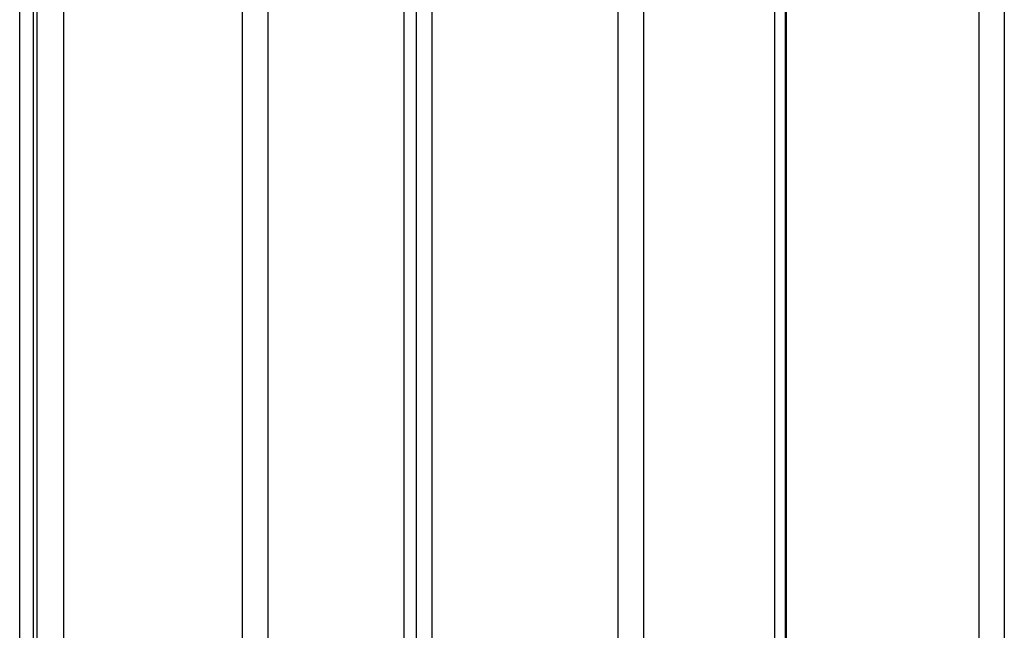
# Model space of a CAD drawing. Header units: inches. Extents: x 0.1 to 16.9, y 0.1 to 10.9.
# Tile 131 of 235: x 6.54858 to 6.549908, y 2.446275 to 2.447098. Entities that reach past the tile are written whole.
import ezdxf

# ---------------------------------------------------------------- set-up
doc = ezdxf.new("R2010")
doc.units = ezdxf.units.IN
doc.header["$MEASUREMENT"] = 0
doc.linetypes.add('PHANTOM', pattern=[0.49999999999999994, 0.25, -0.05, 0.05, -0.05, 0.05, -0.05])

msp = doc.modelspace()

# ---------------------------------------------------------------- linework, layer by layer
at = {"color": 7, "linetype": 'Continuous', "lineweight": 25}
for p, q in [((6.548579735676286, 2.443469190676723), (6.548579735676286, 2.447858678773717)), ((6.548597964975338, 2.447858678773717), (6.548597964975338, 2.443469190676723)), ((6.548880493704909, 2.443469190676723), (6.548880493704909, 2.447858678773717)), ((6.54891455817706, 2.447858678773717), (6.54891455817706, 2.443469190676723)), ((6.549098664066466, 2.443469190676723), (6.549098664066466, 2.447858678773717)), ((6.549115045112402, 2.443469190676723), (6.549115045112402, 2.447858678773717)), ((6.549387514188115, 2.443469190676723), (6.549387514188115, 2.447858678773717)), ((6.549421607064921, 2.447858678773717), (6.549421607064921, 2.443469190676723)), ((6.549598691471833, 2.443469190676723), (6.549598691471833, 2.447858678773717)), ((6.549613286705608, 2.443469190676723), (6.549613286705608, 2.447858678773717)), ((6.549874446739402, 2.443469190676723), (6.549874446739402, 2.447858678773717)), ((6.549908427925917, 2.447858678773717), (6.549908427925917, 2.443469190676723)), ((6.548603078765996, 2.447602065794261), (6.548603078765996, 2.443149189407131)), ((6.548638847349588, 2.447602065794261), (6.548638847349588, 2.443149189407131)), ((6.549135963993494, 2.447602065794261), (6.549135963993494, 2.443149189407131)), ((6.549614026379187, 2.447602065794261), (6.549614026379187, 2.443149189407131))]:
    msp.add_line(p, q, dxfattribs=at)
at = {"color": 7, "linetype": 'PHANTOM', "lineweight": 18}
for p, q in [((6.548579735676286, 2.443469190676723), (6.548579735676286, 2.447858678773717)), ((6.548579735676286, 2.443469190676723), (6.548579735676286, 2.447858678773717)), ((6.548579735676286, 2.443469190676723), (6.548579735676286, 2.447858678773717)), ((6.548597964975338, 2.447858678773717), (6.548597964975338, 2.443469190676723)), ((6.548597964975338, 2.447858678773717), (6.548597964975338, 2.443469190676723)), ((6.548597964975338, 2.447858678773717), (6.548597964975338, 2.443469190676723)), ((6.548880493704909, 2.443469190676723), (6.548880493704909, 2.447858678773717)), ((6.548880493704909, 2.443469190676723), (6.548880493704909, 2.447858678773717)), ((6.548880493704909, 2.443469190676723), (6.548880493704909, 2.447858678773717)), ((6.54891455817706, 2.447858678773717), (6.54891455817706, 2.443469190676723)), ((6.54891455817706, 2.447858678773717), (6.54891455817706, 2.443469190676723)), ((6.54891455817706, 2.447858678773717), (6.54891455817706, 2.443469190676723)), ((6.549098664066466, 2.443469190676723), (6.549098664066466, 2.447858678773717)), ((6.549098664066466, 2.443469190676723), (6.549098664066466, 2.447858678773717)), ((6.549098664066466, 2.443469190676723), (6.549098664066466, 2.447858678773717)), ((6.549115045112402, 2.443469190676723), (6.549115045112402, 2.447858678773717)), ((6.549115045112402, 2.443469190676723), (6.549115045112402, 2.447858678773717)), ((6.549115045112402, 2.443469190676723), (6.549115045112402, 2.447858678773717)), ((6.549387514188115, 2.443469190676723), (6.549387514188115, 2.447858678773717)), ((6.549387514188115, 2.443469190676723), (6.549387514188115, 2.447858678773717)), ((6.549387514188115, 2.443469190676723), (6.549387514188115, 2.447858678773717)), ((6.549421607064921, 2.447858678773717), (6.549421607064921, 2.443469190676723)), ((6.549421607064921, 2.447858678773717), (6.549421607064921, 2.443469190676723)), ((6.549421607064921, 2.447858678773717), (6.549421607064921, 2.443469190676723)), ((6.549598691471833, 2.443469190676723), (6.549598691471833, 2.447858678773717)), ((6.549598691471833, 2.443469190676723), (6.549598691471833, 2.447858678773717)), ((6.549598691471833, 2.443469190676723), (6.549598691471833, 2.447858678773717)), ((6.549613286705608, 2.443469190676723), (6.549613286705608, 2.447858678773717)), ((6.549613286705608, 2.443469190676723), (6.549613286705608, 2.447858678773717)), ((6.549613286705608, 2.443469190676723), (6.549613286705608, 2.447858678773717)), ((6.549874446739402, 2.443469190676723), (6.549874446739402, 2.447858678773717)), ((6.549874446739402, 2.443469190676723), (6.549874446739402, 2.447858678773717)), ((6.549874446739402, 2.443469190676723), (6.549874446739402, 2.447858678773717)), ((6.549908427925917, 2.447858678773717), (6.549908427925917, 2.443469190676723)), ((6.549908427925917, 2.447858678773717), (6.549908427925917, 2.443469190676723)), ((6.549908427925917, 2.447858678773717), (6.549908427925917, 2.443469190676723)), ((6.548603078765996, 2.447602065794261), (6.548603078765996, 2.443149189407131)), ((6.548603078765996, 2.447602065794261), (6.548603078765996, 2.443149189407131)), ((6.548603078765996, 2.447602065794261), (6.548603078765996, 2.443149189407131)), ((6.548638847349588, 2.447602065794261), (6.548638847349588, 2.443149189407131)), ((6.548638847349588, 2.447602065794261), (6.548638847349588, 2.443149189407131)), ((6.548638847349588, 2.447602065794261), (6.548638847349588, 2.443149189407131)), ((6.549135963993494, 2.447602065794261), (6.549135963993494, 2.443149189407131)), ((6.549135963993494, 2.447602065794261), (6.549135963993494, 2.443149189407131)), ((6.549135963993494, 2.447602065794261), (6.549135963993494, 2.443149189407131)), ((6.549614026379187, 2.447602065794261), (6.549614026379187, 2.443149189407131)), ((6.549614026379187, 2.447602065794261), (6.549614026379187, 2.443149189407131)), ((6.549614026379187, 2.447602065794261), (6.549614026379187, 2.443149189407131))]:
    msp.add_line(p, q, dxfattribs=at)

doc.saveas('drawing.dxf')
